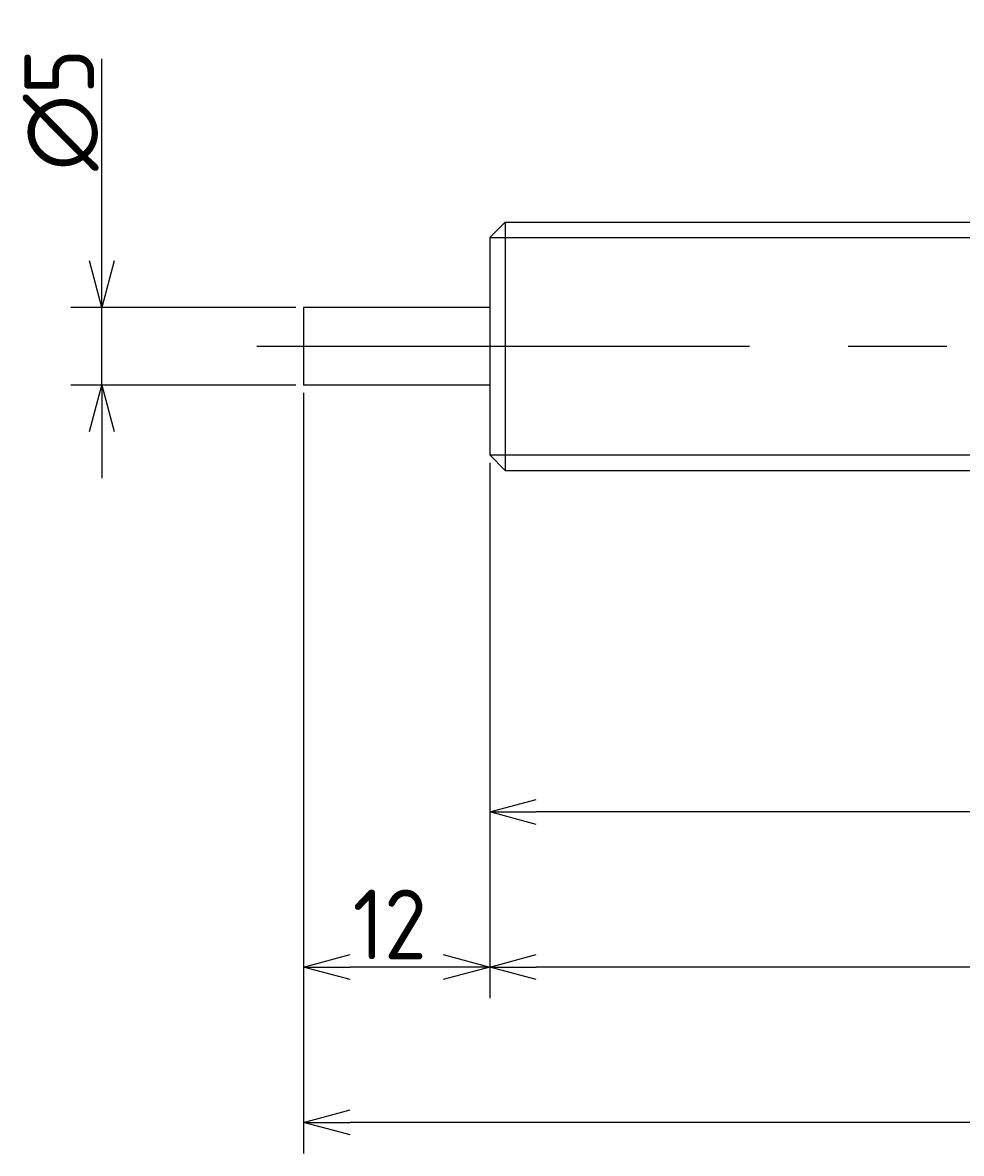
# Model space of a CAD drawing. Extents: x 94 to 378, y 122 to 211.
# Tile 2 of 4: x 215 to 275, y 133 to 206. Entities that reach past the tile are written whole.
import ezdxf

# ---------------------------------------------------------------- set-up
doc = ezdxf.new("R2010")
doc.units = 0
doc.linetypes.add('CENTER', pattern=[50.8, 31.75, -6.35, 6.35, -6.35])
doc.layers.get('0').update_dxf_attribs({"linetype": 'CONTINUOUS'})
doc.layers.get('DEFPOINTS').update_dxf_attribs({"linetype": 'CONTINUOUS'})
doc.layers.add('図形', color=7, linetype='CONTINUOUS')
doc.layers.add('寸法_文字', color=3, linetype='CONTINUOUS')
doc.layers.get('0').off()
doc.styles.add('DIMENSION', font='isocp.shx', dxfattribs={"bigfont": 'bigfont.shx'})
doc.dimstyles.get("Standard").update_dxf_attribs({"dimtxt": 0.18, "dimasz": 0.18, "dimexe": 0.18, "dimexo": 0.0625, "dimgap": 0.09, "dimtad": 0, "dimtih": 1, "dimtoh": 1, "dimzin": 0, "dimcen": 0.09, "dimazin": 3, "dimtfac": 1, "dimtofl": 0, "dimtmove": 0, "dimatfit": 3})

# ---------------------------------------------------------------- blocks, each defined once
blk = doc.blocks.new('_OPEN30')
at = {"color": 0, "linetype": 'BYBLOCK'}
for p, q in [((-1, 0.268), (0, 0)), ((0, 0), (-1, -0.268)), ((0, 0), (-1, 0))]:
    blk.add_line(p, q, dxfattribs=at)
blk = doc.blocks.new('*U29')
at = {"layer": '寸法_文字', "color": 3, "style": 'DIMENSION'}
blk.add_text('(81.2)', height=4.5, dxfattribs=at).set_placement((278.85, 155.725))
blk = doc.blocks.new('*D6')
at = {"layer": 'DEFPOINTS', "color": 0}
for p in [(245, 178), (326.2, 178), (245, 155)]:
    blk.add_point(p, dxfattribs=at)
at = {"layer": '寸法_文字', "color": 3}
for p, q in [((245, 177.5), (245, 153)), ((326.2, 177.5), (326.2, 153)), ((323.2, 155), (248, 155))]:
    blk.add_line(p, q, dxfattribs=at)
at = {"layer": '寸法_文字'}
blk.add_blockref('*U29', (0, 0), dxfattribs=at)
at = {"layer": '寸法_文字', "color": 3, "xscale": 3, "yscale": 3, "zscale": 3, "rotation": 180}
blk.add_blockref('_OPEN30', (245, 155), dxfattribs=at)
at = {"layer": '寸法_文字', "color": 3, "xscale": 3, "yscale": 3, "zscale": 3}
blk.add_blockref('_OPEN30', (326.2, 155), dxfattribs=at)
blk = doc.blocks.new('*U28')
at = {"layer": '寸法_文字', "color": 3, "style": 'DIMENSION'}
blk.add_text('95.7', height=4.5, dxfattribs=at).set_placement((287.527, 145.5))
blk = doc.blocks.new('*D7')
at = {"layer": 'DEFPOINTS', "color": 0}
for p in [(245, 178), (340.7, 178), (245, 145)]:
    blk.add_point(p, dxfattribs=at)
at = {"layer": '寸法_文字', "color": 3}
for p, q in [((245, 177.5), (245, 143)), ((340.7, 177.5), (340.7, 143)), ((337.7, 145), (248, 145))]:
    blk.add_line(p, q, dxfattribs=at)
at = {"layer": '寸法_文字'}
blk.add_blockref('*U28', (0, 0), dxfattribs=at)
at = {"layer": '寸法_文字', "color": 3, "xscale": 3, "yscale": 3, "zscale": 3, "rotation": 180}
blk.add_blockref('_OPEN30', (245, 145), dxfattribs=at)
at = {"layer": '寸法_文字', "color": 3, "xscale": 3, "yscale": 3, "zscale": 3}
blk.add_blockref('_OPEN30', (340.7, 145), dxfattribs=at)
blk = doc.blocks.new('*U30')
at = {"layer": '寸法_文字', "color": 3, "style": 'DIMENSION'}
blk.add_text('12', height=4.5, dxfattribs=at).set_placement((236.165, 145.5))
blk = doc.blocks.new('*D8')
at = {"layer": 'DEFPOINTS', "color": 0}
for p in [(233, 182.5), (245, 178), (233, 145)]:
    blk.add_point(p, dxfattribs=at)
at = {"layer": '寸法_文字', "color": 3}
for p, q in [((233, 182), (233, 143)), ((245, 177.5), (245, 143)), ((242, 145), (236, 145))]:
    blk.add_line(p, q, dxfattribs=at)
at = {"layer": '寸法_文字'}
blk.add_blockref('*U30', (0, 0), dxfattribs=at)
at = {"layer": '寸法_文字', "color": 3, "xscale": 3, "yscale": 3, "zscale": 3, "rotation": 180}
blk.add_blockref('_OPEN30', (233, 145), dxfattribs=at)
at = {"layer": '寸法_文字', "color": 3, "xscale": 3, "yscale": 3, "zscale": 3}
blk.add_blockref('_OPEN30', (245, 145), dxfattribs=at)
blk = doc.blocks.new('*U32')
at = {"layer": '寸法_文字', "color": 3, "style": 'DIMENSION'}
blk.add_text('(107.7)', height=4.5, dxfattribs=at).set_placement((278.525, 135.725))
blk = doc.blocks.new('*D9')
at = {"layer": 'DEFPOINTS', "color": 0}
for p in [(233, 182.5), (340.7, 178), (233, 135)]:
    blk.add_point(p, dxfattribs=at)
at = {"layer": '寸法_文字', "color": 3}
for p, q in [((233, 182), (233, 133)), ((340.7, 177.5), (340.7, 133)), ((337.7, 135), (236, 135))]:
    blk.add_line(p, q, dxfattribs=at)
at = {"layer": '寸法_文字'}
blk.add_blockref('*U32', (0, 0), dxfattribs=at)
at = {"layer": '寸法_文字', "color": 3, "xscale": 3, "yscale": 3, "zscale": 3, "rotation": 180}
blk.add_blockref('_OPEN30', (233, 135), dxfattribs=at)
at = {"layer": '寸法_文字', "color": 3, "xscale": 3, "yscale": 3, "zscale": 3}
blk.add_blockref('_OPEN30', (340.7, 135), dxfattribs=at)
blk = doc.blocks.new('*U31')
at = {"layer": '寸法_文字', "color": 3, "style": 'DIMENSION'}
blk.add_text('∅5', height=4.5, rotation=90, dxfattribs=at).set_placement((219.5, 196.307))
blk = doc.blocks.new('*D10')
at = {"layer": 'DEFPOINTS', "color": 0}
for p in [(233, 187.5), (220, 182.5), (233, 182.5)]:
    blk.add_point(p, dxfattribs=at)
at = {"layer": '寸法_文字', "color": 3}
for p, q in [((220, 190.5), (220, 203.518)), ((232.5, 187.5), (218, 187.5)), ((220, 182.5), (220, 187.5)), ((232.5, 182.5), (218, 182.5)), ((220, 179.5), (220, 176.5))]:
    blk.add_line(p, q, dxfattribs=at)
at = {"layer": '寸法_文字'}
blk.add_blockref('*U31', (0, 0), dxfattribs=at)
at = {"layer": '寸法_文字', "color": 3, "xscale": 3, "yscale": 3, "zscale": 3}
for p, rotation in [((220, 187.5), 270), ((220, 182.5), 90)]:
    blk.add_blockref('_OPEN30', p, dxfattribs=dict(at, rotation=rotation))

msp = doc.modelspace()

# ---------------------------------------------------------------- linework, layer by layer
at = {"layer": '図形'}
for p, q in [((245, 192), (246, 193)), ((246, 193), (325.2, 193)), ((246, 193), (246, 177)), ((245, 192), (245, 178)), ((245, 187.5), (233, 187.5)), ((233, 187.5), (233, 182.5)), ((245, 182.5), (233, 182.5)), ((245, 178), (246, 177)), ((246.004, 177), (325.2, 177))]:
    msp.add_line(p, q, dxfattribs=at)
at = {"layer": '図形', "color": 3}
for p, q in [((245, 192), (326.2, 192)), ((245, 178), (326.2, 178))]:
    msp.add_line(p, q, dxfattribs=at)
at = {"layer": '図形', "color": 3, "linetype": 'CENTER'}
msp.add_line((230, 185), (345.7, 185), dxfattribs=at)

# ---------------------------------------------------------------- dimensions: what is measured, and where the dimension line sits
at = {"layer": '寸法_文字'}
dim = msp.add_linear_dim(base=(220, 182.5), p1=(233, 187.5), p2=(233, 182.5), angle=90, text='%%c<>', dimstyle='Standard', override={"dimse1": 0, "dimse2": 0}, dxfattribs=at)
dim.commit()
dim.dimension.update_dxf_attribs({"geometry": '*D10', "text_midpoint": (220, 200), "dimtype": 128})
for base, p1, p2, picture, middle in [((233, 145), (245, 178), (233, 182.5), '*D8', (239, 145)), ((245, 145), (340.7, 178), (245, 178), '*D7', (292.85, 145))]:
    dim = msp.add_linear_dim(base=base, p1=p1, p2=p2, dimstyle='Standard', dxfattribs=at)
    dim.commit()
    dim.dimension.update_dxf_attribs({"geometry": picture, "text_midpoint": middle, "dimtype": 128})
for base, p1, p2, picture, middle in [((233, 135), (340.7, 178), (233, 182.5), '*D9', (286.85, 135)), ((245, 155), (326.2, 178), (245, 178), '*D6', (285.6, 155))]:
    dim = msp.add_linear_dim(base=base, p1=p1, p2=p2, text='(<>)', dimstyle='Standard', dxfattribs=at)
    dim.commit()
    dim.dimension.update_dxf_attribs({"geometry": picture, "text_midpoint": middle, "dimtype": 128})

doc.saveas('drawing.dxf')
